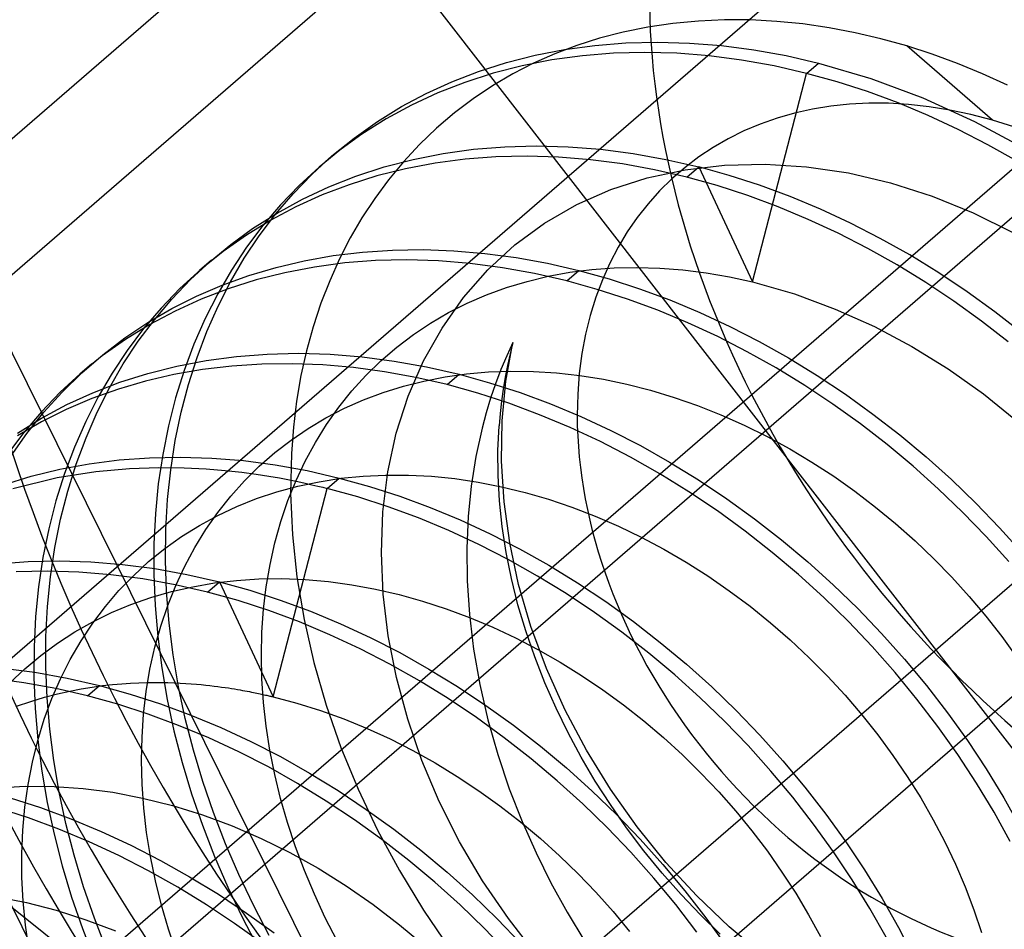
# Model space of a CAD drawing. Header units: millimetres. Extents: x -24 to 80, y -43 to 164.
# Tile 211 of 223: x 70.26 to 72.32, y 133.7 to 135.6. Entities that reach past the tile are written whole.
import ezdxf

# ---------------------------------------------------------------- set-up
doc = ezdxf.new("R2010")
doc.units = ezdxf.units.MM
doc.layers.add('MAIN-1', color=7, linetype='Continuous')
doc.layers.add('MAIN-2', color=7, linetype='Continuous')

msp = doc.modelspace()

# ---------------------------------------------------------------- linework, layer by layer
at = {"layer": 'MAIN-1'}
for p, q in [((77.8394, 140.0557), (57.6877, 122.6039)), ((56.5243, 121.4963), (77.9243, 140.0293)), ((57.3904, 121.2463), (78.7904, 139.7793))]:
    msp.add_line(p, q, dxfattribs=at)
at = {"layer": 'MAIN-2'}
for p, q in [((77.8394, 139.1897), (57.6877, 121.7378)), ((72.693, 137.4691), (69.093, 134.3514)), ((68.593, 132.8359), (73.093, 136.733)), ((67.4473, 132.6432), (71.9473, 136.5403)), ((69.593, 136.2278), (71.343, 132.6916)), ((70.8906, 135.9398), (72.6227, 133.7078)), ((70.943, 132.3451), (69.193, 135.8814)), ((71.7342, 135.5999), (71.6802, 135.5975)), ((71.7887, 135.5996), (71.7342, 135.5999)), ((71.8433, 135.5967), (71.7887, 135.5996)), ((71.5742, 135.5845), (71.523, 135.5741)), ((71.6267, 135.5923), (71.5742, 135.5845)), ((71.6802, 135.5975), (71.6267, 135.5923)), ((71.8979, 135.5913), (71.8433, 135.5967)), ((71.9525, 135.5833), (71.8979, 135.5913)), ((72.0068, 135.573), (71.9525, 135.5833)), ((71.4735, 135.5615), (71.4259, 135.5464)), ((71.523, 135.5741), (71.4735, 135.5615)), ((72.0607, 135.5603), (72.0068, 135.573)), ((72.1143, 135.5454), (72.0607, 135.5603)), ((71.3391, 135.5259), (71.4008, 135.5379)), ((71.4259, 135.5464), (71.38, 135.529)), ((71.4008, 135.5379), (71.4641, 135.5465)), ((71.4641, 135.5465), (71.5287, 135.5517)), ((71.5287, 135.5517), (71.5944, 135.5533)), ((71.5944, 135.5533), (71.6609, 135.5514)), ((71.6609, 135.5514), (71.7279, 135.5461)), ((71.7279, 135.5461), (71.7953, 135.5374)), ((71.7953, 135.5374), (71.8629, 135.5252)), ((72.1674, 135.5283), (72.1143, 135.5454)), ((72.293, 135.3907), (72.1143, 135.5454)), ((71.2792, 135.5107), (71.3391, 135.5259)), ((71.38, 135.529), (71.3356, 135.5093)), ((71.4378, 135.525), (71.3742, 135.5162)), ((71.5026, 135.5302), (71.4378, 135.525)), ((71.5683, 135.5319), (71.5026, 135.5302)), ((71.6349, 135.5301), (71.5683, 135.5319)), ((71.702, 135.5248), (71.6349, 135.5301)), ((71.7696, 135.516), (71.702, 135.5248)), ((71.8629, 135.5252), (71.9305, 135.5097)), ((72.2202, 135.5089), (72.1674, 135.5283)), ((71.2213, 135.4923), (71.2792, 135.5107)), ((71.312, 135.504), (71.2515, 135.4884)), ((71.3356, 135.5093), (71.2924, 135.487)), ((71.3742, 135.5162), (71.312, 135.504)), ((71.8376, 135.5038), (71.7696, 135.516)), ((71.9056, 135.4882), (71.8376, 135.5038)), ((71.9056, 135.4882), (71.9305, 135.5097)), ((71.9305, 135.5097), (72.0395, 135.4777)), ((72.2726, 135.4874), (72.2202, 135.5089)), ((71.1657, 135.4709), (71.2213, 135.4923)), ((71.2515, 135.4884), (71.1929, 135.4695)), ((71.2924, 135.487), (71.2504, 135.4623)), ((71.793, 135.053), (71.9056, 135.4882)), ((71.9692, 135.4706), (71.9056, 135.4882)), ((72.0395, 135.4777), (72.1481, 135.437)), ((72.3245, 135.4638), (72.2726, 135.4874)), ((71.1121, 135.4465), (71.1657, 135.4709)), ((71.1929, 135.4695), (71.1362, 135.4473)), ((71.2504, 135.4623), (71.2099, 135.4352)), ((72.0328, 135.4501), (71.9692, 135.4706)), ((71.0604, 135.4188), (71.1121, 135.4465)), ((71.1362, 135.4473), (71.0815, 135.4219)), ((71.2099, 135.4352), (71.1708, 135.4057)), ((72.0962, 135.4267), (72.0328, 135.4501)), ((72.1481, 135.437), (72.2555, 135.3881)), ((71.0103, 135.3877), (71.0604, 135.4188)), ((71.0815, 135.4219), (71.0287, 135.3931)), ((72.1593, 135.4004), (72.0962, 135.4267)), ((71.1708, 135.4057), (71.1335, 135.3739)), ((72.2218, 135.3713), (72.1593, 135.4004)), ((70.9619, 135.3533), (71.0103, 135.3877)), ((71.0287, 135.3931), (70.9777, 135.361)), ((71.1335, 135.3739), (71.0981, 135.3399)), ((72.2555, 135.3881), (72.361, 135.3311)), ((70.9154, 135.3158), (70.9619, 135.3533)), ((70.9777, 135.361), (70.9321, 135.3282)), ((72.2838, 135.3394), (72.2218, 135.3713)), ((71.0981, 135.3399), (71.0647, 135.3039)), ((71.2108, 135.3299), (71.2757, 135.3352)), ((71.2757, 135.3352), (71.3416, 135.337)), ((71.3416, 135.337), (71.4084, 135.3352)), ((71.4084, 135.3352), (71.4758, 135.3299)), ((72.3449, 135.3049), (72.2838, 135.3394)), ((70.8736, 135.2775), (70.9154, 135.3158)), ((70.9321, 135.3282), (70.8885, 135.2926)), ((70.9141, 135.3148), (70.8894, 135.2934)), ((71.0848, 135.3086), (71.1471, 135.321)), ((71.1471, 135.321), (71.2108, 135.3299)), ((71.2575, 135.314), (71.1935, 135.3091)), ((71.3224, 135.3154), (71.2575, 135.314)), ((71.3882, 135.3134), (71.3224, 135.3154)), ((71.4545, 135.308), (71.3882, 135.3134)), ((71.4758, 135.3299), (71.5437, 135.3211)), ((71.5437, 135.3211), (71.612, 135.3088)), ((70.8885, 135.2926), (70.8471, 135.2544)), ((70.9654, 135.2737), (71.0242, 135.2929)), ((71.0242, 135.2929), (71.0848, 135.3086)), ((71.0647, 135.3039), (71.0335, 135.2663)), ((71.1306, 135.3008), (71.0691, 135.2891)), ((71.1935, 135.3091), (71.1306, 135.3008)), ((71.5213, 135.2992), (71.4545, 135.308)), ((71.5883, 135.287), (71.5213, 135.2992)), ((71.612, 135.3088), (71.6804, 135.2931)), ((71.6522, 135.2872), (71.7344, 135.2968)), ((71.6555, 135.2716), (71.6804, 135.2931)), ((71.6804, 135.2931), (71.793, 135.053)), ((71.744, 135.2754), (71.6804, 135.2931)), ((71.7344, 135.2968), (71.8189, 135.2989)), ((71.8189, 135.2989), (71.9053, 135.2935)), ((71.9053, 135.2935), (71.9928, 135.2805)), ((70.8344, 135.2369), (70.8736, 135.2775)), ((70.9086, 135.2513), (70.9654, 135.2737)), ((71.0092, 135.2741), (70.951, 135.2558)), ((71.0691, 135.2891), (71.0092, 135.2741)), ((71.4974, 135.246), (71.573, 135.2703)), ((71.573, 135.2703), (71.6522, 135.2872)), ((71.6555, 135.2716), (71.5883, 135.287)), ((71.7192, 135.2539), (71.6555, 135.2716)), ((71.8076, 135.2547), (71.744, 135.2754)), ((71.9928, 135.2805), (72.0804, 135.2599)), ((70.8471, 135.2544), (70.8081, 135.2137)), ((70.8537, 135.2256), (70.9086, 135.2513)), ((70.951, 135.2558), (70.8947, 135.2344)), ((71.0335, 135.2663), (71.0046, 135.2273)), ((71.7828, 135.2333), (71.7192, 135.2539)), ((71.871, 135.2312), (71.8076, 135.2547)), ((72.0804, 135.2599), (72.1674, 135.2319)), ((70.7978, 135.1942), (70.8344, 135.2369)), ((70.8947, 135.2344), (70.8403, 135.2098)), ((71.4259, 135.2145), (71.4974, 135.246)), ((71.8462, 135.2099), (71.7828, 135.2333)), ((71.9342, 135.2048), (71.871, 135.2312)), ((72.1674, 135.2319), (72.2528, 135.1971)), ((70.8081, 135.2137), (70.7715, 135.1707)), ((70.8403, 135.2098), (70.7878, 135.182)), ((70.8008, 135.1965), (70.8537, 135.2256)), ((71.0046, 135.2273), (70.9779, 135.1868)), ((71.3591, 135.1758), (71.4259, 135.2145)), ((71.9091, 135.1836), (71.8462, 135.2099)), ((70.7499, 135.1642), (70.8008, 135.1965)), ((70.7639, 135.1493), (70.7978, 135.1942)), ((71.997, 135.1757), (71.9342, 135.2048)), ((72.2528, 135.1971), (72.336, 135.156)), ((70.7878, 135.182), (70.7373, 135.1509)), ((70.7715, 135.1707), (70.7374, 135.1253)), ((70.9779, 135.1868), (70.9535, 135.1448)), ((71.2972, 135.1303), (71.3591, 135.1758)), ((71.9715, 135.1546), (71.9091, 135.1836)), ((72.0592, 135.1438), (71.997, 135.1757)), ((70.7373, 135.1509), (70.6887, 135.1167)), ((70.7045, 135.1314), (70.7499, 135.1642)), ((70.7326, 135.1023), (70.7639, 135.1493)), ((72.0333, 135.123), (71.9715, 135.1546)), ((70.6612, 135.0958), (70.7045, 135.1314)), ((70.9535, 135.1448), (70.9311, 135.1011)), ((71.2407, 135.0782), (71.2972, 135.1303)), ((72.1206, 135.1092), (72.0592, 135.1438)), ((70.6887, 135.1167), (70.6424, 135.0794)), ((70.7374, 135.1253), (70.706, 135.0778)), ((70.8577, 135.0971), (70.918, 135.1078)), ((70.918, 135.1078), (70.9794, 135.1153)), ((70.9794, 135.1153), (71.0419, 135.1195)), ((71.0419, 135.1195), (71.1054, 135.1204)), ((71.1054, 135.1204), (71.1695, 135.1181)), ((71.1695, 135.1181), (71.2343, 135.1126)), ((71.2343, 135.1126), (71.2994, 135.1038)), ((72.0941, 135.0887), (72.0333, 135.123)), ((72.1811, 135.0721), (72.1206, 135.1092)), ((70.6202, 135.0577), (70.6612, 135.0958)), ((70.6644, 135.0985), (70.6394, 135.0769)), ((70.7039, 135.0534), (70.7326, 135.1023)), ((70.7989, 135.0833), (70.8577, 135.0971)), ((70.9421, 135.0925), (70.8791, 135.084)), ((70.9311, 135.1011), (70.9107, 135.0556)), ((71.0062, 135.0974), (70.9421, 135.0925)), ((71.0714, 135.0989), (71.0062, 135.0974)), ((71.1374, 135.0969), (71.0714, 135.0989)), ((71.2039, 135.0915), (71.1374, 135.0969)), ((71.2709, 135.0827), (71.2039, 135.0915)), ((71.2994, 135.1038), (71.3649, 135.0918)), ((71.3649, 135.0918), (71.4305, 135.0767)), ((72.1541, 135.0519), (72.0941, 135.0887)), ((70.6424, 135.0794), (70.5984, 135.0392)), ((70.706, 135.0778), (70.6771, 135.0281)), ((70.6864, 135.0463), (70.7418, 135.0663)), ((70.7418, 135.0663), (70.7989, 135.0833)), ((70.8174, 135.0722), (70.7574, 135.0571)), ((70.8791, 135.084), (70.8174, 135.0722)), ((71.1899, 135.0202), (71.2407, 135.0782)), ((71.3381, 135.0706), (71.2709, 135.0827)), ((71.3223, 135.054), (71.3664, 135.0647)), ((71.4055, 135.0551), (71.3381, 135.0706)), ((71.3664, 135.0647), (71.4115, 135.073)), ((71.4055, 135.0551), (71.4305, 135.0767)), ((71.4115, 135.073), (71.4575, 135.0788)), ((71.4305, 135.0767), (71.4939, 135.0591)), ((71.4575, 135.0788), (71.5042, 135.0823)), ((71.5042, 135.0823), (71.5516, 135.0833)), ((71.5516, 135.0833), (71.5994, 135.0819)), ((71.5994, 135.0819), (71.6475, 135.0782)), ((71.6475, 135.0782), (71.6959, 135.0721)), ((71.6959, 135.0721), (71.7444, 135.0636)), ((72.2404, 135.0325), (72.1811, 135.0721)), ((70.5815, 135.0172), (70.6202, 135.0577)), ((70.6329, 135.0233), (70.6864, 135.0463)), ((70.6779, 135.0025), (70.7039, 135.0534)), ((70.7574, 135.0571), (70.699, 135.0386)), ((70.9107, 135.0556), (70.8923, 135.0084)), ((71.2793, 135.0411), (71.3223, 135.054)), ((71.4689, 135.0375), (71.4055, 135.0551)), ((71.4939, 135.0591), (71.5572, 135.0386)), ((71.7444, 135.0636), (71.793, 135.053)), ((71.793, 135.053), (71.8805, 135.0278)), ((72.2128, 135.0127), (72.1541, 135.0519)), ((70.5984, 135.0392), (70.5593, 134.9985)), ((70.699, 135.0386), (70.6426, 135.017)), ((70.6771, 135.0281), (70.651, 134.9765)), ((71.1973, 135.0085), (71.2376, 135.0259)), ((71.2376, 135.0259), (71.2793, 135.0411)), ((71.5322, 135.017), (71.4689, 135.0375)), ((71.5572, 135.0386), (71.6203, 135.0153)), ((71.8805, 135.0278), (71.9654, 134.9963)), ((72.2983, 134.9906), (72.2404, 135.0325)), ((70.5452, 134.9742), (70.5815, 135.0172)), ((70.5811, 134.9972), (70.6329, 135.0233)), ((70.6426, 135.017), (70.5882, 134.9922)), ((70.8923, 135.0084), (70.8762, 134.9595)), ((71.1451, 134.9567), (71.1899, 135.0202)), ((71.1585, 134.9889), (71.1973, 135.0085)), ((71.5952, 134.9937), (71.5322, 135.017)), ((71.6203, 135.0153), (71.683, 134.9892)), ((72.2703, 134.9713), (72.2128, 135.0127)), ((70.5593, 134.9985), (70.5226, 134.9555)), ((70.5311, 134.9681), (70.5811, 134.9972)), ((70.5882, 134.9922), (70.5356, 134.9642)), ((70.6545, 134.9497), (70.6779, 135.0025)), ((71.1211, 134.9671), (71.1585, 134.9889)), ((71.6579, 134.9677), (71.5952, 134.9937)), ((71.683, 134.9892), (71.7453, 134.9603)), ((71.9654, 134.9963), (72.0469, 134.9597)), ((72.3548, 134.9465), (72.2983, 134.9906)), ((70.4831, 134.936), (70.5311, 134.9681)), ((70.5356, 134.9642), (70.485, 134.9329)), ((70.5114, 134.9291), (70.5452, 134.9742)), ((70.651, 134.9765), (70.6276, 134.923)), ((71.0852, 134.9431), (71.1211, 134.9671)), ((71.72, 134.9388), (71.6579, 134.9677)), ((72.3263, 134.9277), (72.2703, 134.9713)), ((70.5226, 134.9555), (70.4884, 134.9102)), ((70.6339, 134.8951), (70.6545, 134.9497)), ((70.8762, 134.9595), (70.8622, 134.9092)), ((71.0506, 134.9169), (71.0852, 134.9431)), ((71.1066, 134.8881), (71.1451, 134.9567)), ((71.7453, 134.9603), (71.8069, 134.9288)), ((72.0469, 134.9597), (72.1251, 134.9181)), ((70.485, 134.9329), (70.4364, 134.8984)), ((70.4372, 134.9011), (70.4831, 134.936)), ((70.4802, 134.8817), (70.5114, 134.9291)), ((70.6276, 134.923), (70.607, 134.8678)), ((71.2782, 134.8458), (71.2929, 134.9264)), ((71.2929, 134.9264), (71.2799, 134.8985)), ((71.2929, 134.9264), (71.2869, 134.9027)), ((71.7815, 134.9074), (71.72, 134.9388)), ((71.8069, 134.9288), (71.8677, 134.8946)), ((70.3936, 134.8635), (70.4372, 134.9011)), ((70.4884, 134.9102), (70.4569, 134.8627)), ((70.7163, 134.8975), (70.7805, 134.9025)), ((70.7805, 134.9025), (70.8457, 134.904)), ((70.8457, 134.904), (70.9117, 134.9021)), ((70.8622, 134.9092), (70.8507, 134.8574)), ((70.9117, 134.9021), (70.9784, 134.8967)), ((71.0177, 134.8885), (71.0506, 134.9169)), ((71.2869, 134.9027), (71.2815, 134.8787)), ((71.8421, 134.8734), (71.7815, 134.9074)), ((72.1251, 134.9181), (72.2008, 134.8714)), ((70.4144, 134.882), (70.3894, 134.8604)), ((70.4364, 134.8984), (70.39, 134.8609)), ((70.4516, 134.8323), (70.4802, 134.8817)), ((70.5916, 134.8772), (70.6533, 134.889)), ((70.616, 134.8389), (70.6339, 134.8951)), ((70.6533, 134.889), (70.7163, 134.8975)), ((70.7691, 134.8815), (70.7068, 134.8774)), ((70.8322, 134.8823), (70.7691, 134.8815)), ((70.8961, 134.8799), (70.8322, 134.8823)), ((70.9605, 134.8743), (70.8961, 134.8799)), ((70.9784, 134.8967), (71.0455, 134.8879)), ((70.9864, 134.858), (71.0177, 134.8885)), ((71.0455, 134.8879), (71.1129, 134.8758)), ((71.0746, 134.8148), (71.1066, 134.8881)), ((71.2799, 134.8985), (71.2677, 134.8699)), ((71.8677, 134.8946), (71.9276, 134.8579)), ((70.39, 134.8609), (70.3484, 134.8227)), ((70.3524, 134.8231), (70.3936, 134.8635)), ((70.4569, 134.8627), (70.4279, 134.8131)), ((70.4732, 134.8435), (70.5315, 134.862)), ((70.5854, 134.8595), (70.5268, 134.8459)), ((70.5315, 134.862), (70.5916, 134.8772)), ((70.6455, 134.8701), (70.5854, 134.8595)), ((70.607, 134.8678), (70.5892, 134.8108)), ((70.7068, 134.8774), (70.6455, 134.8701)), ((71.0253, 134.8655), (70.9605, 134.8743)), ((71.0903, 134.8536), (71.0253, 134.8655)), ((71.1129, 134.8758), (71.1805, 134.8602)), ((71.1513, 134.8548), (71.1961, 134.8611)), ((71.1555, 134.8386), (71.1805, 134.8602)), ((71.1805, 134.8602), (71.2442, 134.8425)), ((71.1961, 134.8611), (71.2417, 134.8651)), ((71.2417, 134.8651), (71.2883, 134.8667)), ((71.2677, 134.8699), (71.2565, 134.8405)), ((71.2815, 134.8787), (71.2767, 134.8543)), ((71.2883, 134.8667), (71.3357, 134.8661)), ((71.3357, 134.8661), (71.3838, 134.863)), ((71.3838, 134.863), (71.4325, 134.8576)), ((71.9018, 134.8368), (71.8421, 134.8734)), ((72.2008, 134.8714), (72.2742, 134.8193)), ((70.4168, 134.8218), (70.4732, 134.8435)), ((70.5268, 134.8459), (70.4698, 134.8292)), ((70.6009, 134.781), (70.616, 134.8389)), ((70.8507, 134.8574), (70.8416, 134.8044)), ((70.957, 134.8257), (70.9864, 134.858)), ((71.0643, 134.8354), (71.1073, 134.8462)), ((71.1555, 134.8386), (71.0903, 134.8536)), ((71.1073, 134.8462), (71.1513, 134.8548)), ((71.2442, 134.8425), (71.3078, 134.8219)), ((71.2565, 134.8405), (71.2463, 134.8104)), ((71.2703, 134.7632), (71.2782, 134.8458)), ((71.2767, 134.8543), (71.2725, 134.8294)), ((71.4325, 134.8576), (71.4815, 134.8497)), ((71.4815, 134.8497), (71.5307, 134.8395)), ((71.5307, 134.8395), (71.5799, 134.827)), ((71.9276, 134.8579), (71.9865, 134.8187)), ((70.3484, 134.8227), (70.3093, 134.782)), ((70.3144, 134.781), (70.3524, 134.8231)), ((70.3623, 134.7969), (70.4168, 134.8218)), ((70.4698, 134.8292), (70.4146, 134.8094)), ((70.4256, 134.7809), (70.4516, 134.8323)), ((70.9295, 134.7916), (70.957, 134.8257)), ((70.9812, 134.8068), (71.0222, 134.8222)), ((71.0222, 134.8222), (71.0643, 134.8354)), ((71.22, 134.8207), (71.1555, 134.8386)), ((71.2844, 134.7998), (71.22, 134.8207)), ((71.2725, 134.8294), (71.269, 134.8042)), ((71.3078, 134.8219), (71.3712, 134.7985)), ((71.5799, 134.827), (71.6291, 134.8121)), ((71.9604, 134.7979), (71.9018, 134.8368)), ((71.9865, 134.8187), (72.044, 134.7773)), ((72.2742, 134.8193), (72.3455, 134.7615)), ((70.4146, 134.8094), (70.3612, 134.7867)), ((70.4279, 134.8131), (70.4017, 134.7616)), ((70.5892, 134.8108), (70.5743, 134.7524)), ((70.8416, 134.8044), (70.835, 134.7502)), ((70.9414, 134.7892), (70.9812, 134.8068)), ((71.0496, 134.7373), (71.0746, 134.8148)), ((71.2463, 134.8104), (71.237, 134.7795)), ((71.269, 134.8042), (71.2661, 134.7787)), ((71.3485, 134.7759), (71.2844, 134.7998)), ((71.3712, 134.7985), (71.4343, 134.7722)), ((71.6291, 134.8121), (71.6781, 134.795)), ((72.0176, 134.7568), (71.9604, 134.7979)), ((70.3093, 134.782), (70.2726, 134.739)), ((70.2788, 134.7365), (70.3144, 134.781)), ((70.3612, 134.7867), (70.3096, 134.761)), ((70.3098, 134.7688), (70.3623, 134.7969)), ((70.4024, 134.7277), (70.4256, 134.7809)), ((70.5886, 134.7217), (70.6009, 134.781)), ((70.9029, 134.7693), (70.9414, 134.7892)), ((70.9042, 134.7557), (70.9295, 134.7916)), ((71.237, 134.7795), (71.2287, 134.748)), ((71.2661, 134.7787), (71.2639, 134.7528)), ((71.6781, 134.795), (71.7269, 134.7757)), ((72.044, 134.7773), (72.1002, 134.7337)), ((70.2592, 134.7375), (70.3098, 134.7688)), ((70.3096, 134.761), (70.2597, 134.7321)), ((70.4017, 134.7616), (70.3782, 134.7082)), ((70.8658, 134.7472), (70.9029, 134.7693)), ((71.269, 134.6792), (71.2703, 134.7632)), ((71.4122, 134.7492), (71.3485, 134.7759)), ((71.4343, 134.7722), (71.4968, 134.7431)), ((71.7269, 134.7757), (71.7753, 134.7541)), ((72.0734, 134.7136), (72.0176, 134.7568)), ((70.2726, 134.739), (70.2384, 134.6937)), ((70.2459, 134.6897), (70.2788, 134.7365)), ((70.5743, 134.7524), (70.5623, 134.6926)), ((70.8302, 134.723), (70.8658, 134.7472)), ((70.835, 134.7502), (70.8308, 134.6948)), ((70.8808, 134.7182), (70.9042, 134.7557)), ((71.0319, 134.6565), (71.0496, 134.7373)), ((71.2287, 134.748), (71.2156, 134.6887)), ((71.2616, 134.7015), (71.2639, 134.7528)), ((71.4754, 134.7197), (71.4122, 134.7492)), ((71.4968, 134.7431), (71.5587, 134.7113)), ((71.7753, 134.7541), (71.8232, 134.7304)), ((70.3819, 134.6727), (70.4024, 134.7277)), ((70.5791, 134.661), (70.5886, 134.7217)), ((70.7961, 134.6967), (70.8302, 134.723)), ((70.8596, 134.6792), (70.8808, 134.7182)), ((71.5379, 134.6875), (71.4754, 134.7197)), ((71.8232, 134.7304), (71.8703, 134.7047)), ((72.1002, 134.7337), (72.1547, 134.6882)), ((70.3782, 134.7082), (70.3576, 134.6529)), ((70.7637, 134.6684), (70.7961, 134.6967)), ((71.2619, 134.6492), (71.2616, 134.7015)), ((71.5587, 134.7113), (71.6198, 134.6769)), ((71.8703, 134.7047), (71.9167, 134.677)), ((72.1275, 134.6685), (72.0734, 134.7136)), ((70.4089, 134.6734), (70.4714, 134.6815)), ((70.4714, 134.6815), (70.5349, 134.6862)), ((70.5349, 134.6862), (70.5994, 134.6875)), ((70.5623, 134.6926), (70.5532, 134.6316)), ((70.5994, 134.6875), (70.6647, 134.6854)), ((70.6647, 134.6854), (70.7306, 134.68)), ((70.7306, 134.68), (70.797, 134.6712)), ((70.8308, 134.6948), (70.8291, 134.6111)), ((70.8406, 134.6386), (70.8596, 134.6792)), ((71.2156, 134.6887), (71.2058, 134.627)), ((71.2743, 134.5943), (71.269, 134.6792)), ((71.5994, 134.6526), (71.5379, 134.6875)), ((71.6198, 134.6769), (71.68, 134.6399)), ((71.9167, 134.677), (71.9621, 134.6474)), ((72.1547, 134.6882), (72.2075, 134.6407)), ((70.2882, 134.6473), (70.3478, 134.662)), ((70.3424, 134.6445), (70.4232, 134.6573)), ((70.3478, 134.662), (70.4089, 134.6734)), ((70.3642, 134.6161), (70.3819, 134.6727)), ((70.4232, 134.6573), (70.4933, 134.6636)), ((70.4933, 134.6636), (70.5542, 134.6658)), ((70.5542, 134.6658), (70.6071, 134.6652)), ((70.5726, 134.5991), (70.5791, 134.661)), ((70.6071, 134.6652), (70.6529, 134.663)), ((70.6529, 134.663), (70.6926, 134.6597)), ((70.6926, 134.6597), (70.7271, 134.6559)), ((70.7271, 134.6559), (70.7571, 134.6518)), ((70.7331, 134.6382), (70.7637, 134.6684)), ((70.797, 134.6712), (70.8637, 134.6591)), ((70.8637, 134.6591), (70.9305, 134.6437)), ((71.0217, 134.573), (71.0319, 134.6565)), ((72.1799, 134.6215), (72.1275, 134.6685)), ((70.2303, 134.6295), (70.2882, 134.6473)), ((70.2496, 134.6219), (70.3424, 134.6445)), ((70.3576, 134.6529), (70.3397, 134.596)), ((70.7042, 134.606), (70.7331, 134.6382)), ((70.7571, 134.6518), (70.7834, 134.6477)), ((70.7834, 134.6477), (70.8063, 134.6438)), ((70.8063, 134.6438), (70.8265, 134.6399)), ((70.8237, 134.5965), (70.8406, 134.6386)), ((70.8265, 134.6399), (70.8442, 134.6363)), ((70.8441, 134.6267), (70.8886, 134.6361)), ((70.8442, 134.6363), (70.8598, 134.6329)), ((70.8886, 134.6361), (70.934, 134.6431)), ((70.9055, 134.6221), (70.9305, 134.6437)), ((70.9305, 134.6437), (70.9939, 134.6261)), ((70.934, 134.6431), (70.9802, 134.6478)), ((70.9802, 134.6478), (71.0272, 134.65)), ((71.0272, 134.65), (71.0748, 134.6499)), ((71.0748, 134.6499), (71.1229, 134.6474)), ((71.1229, 134.6474), (71.1714, 134.6425)), ((71.1714, 134.6425), (71.2202, 134.6353)), ((71.2202, 134.6353), (71.2692, 134.6256)), ((71.2648, 134.5962), (71.2619, 134.6492)), ((71.66, 134.6151), (71.5994, 134.6526)), ((71.68, 134.6399), (71.7391, 134.6004)), ((71.9621, 134.6474), (72.0064, 134.6161)), ((72.2075, 134.6407), (72.2587, 134.5913)), ((70.3494, 134.558), (70.3642, 134.6161)), ((70.5532, 134.6316), (70.5471, 134.5695)), ((70.7582, 134.6007), (70.8006, 134.6149)), ((70.793, 134.1871), (70.9055, 134.6221)), ((70.8006, 134.6149), (70.8441, 134.6267)), ((70.8598, 134.6329), (70.8735, 134.6298)), ((70.8735, 134.6298), (70.8856, 134.627)), ((70.8856, 134.627), (70.8962, 134.6244)), ((70.8962, 134.6244), (70.9055, 134.6221)), ((70.9692, 134.6044), (70.9055, 134.6221)), ((70.9939, 134.6261), (71.0572, 134.6056)), ((71.2058, 134.627), (71.1994, 134.5631)), ((71.2692, 134.6256), (71.3182, 134.6137)), ((71.3182, 134.6137), (71.3672, 134.5995)), ((71.7193, 134.5752), (71.66, 134.6151)), ((72.0064, 134.6161), (72.0495, 134.5831)), ((72.2307, 134.5727), (72.1799, 134.6215)), ((70.3397, 134.596), (70.3247, 134.5375)), ((70.5689, 134.536), (70.5726, 134.5991)), ((70.6773, 134.5721), (70.7042, 134.606)), ((70.717, 134.5843), (70.7582, 134.6007)), ((70.809, 134.5533), (70.8237, 134.5965)), ((70.8291, 134.6111), (70.8329, 134.5254)), ((71.0328, 134.5838), (70.9692, 134.6044)), ((71.0572, 134.6056), (71.1203, 134.5823)), ((71.2704, 134.5425), (71.2648, 134.5962)), ((71.2862, 134.5083), (71.2743, 134.5943)), ((71.3672, 134.5995), (71.416, 134.583)), ((71.7391, 134.6004), (71.7969, 134.5587)), ((70.6523, 134.5364), (70.6773, 134.5721)), ((70.6772, 134.5656), (70.717, 134.5843)), ((71.0186, 134.4877), (71.0217, 134.573)), ((71.0961, 134.5604), (71.0328, 134.5838)), ((71.1203, 134.5823), (71.183, 134.5562)), ((71.416, 134.583), (71.4646, 134.5642)), ((71.7773, 134.533), (71.7193, 134.5752)), ((72.0495, 134.5831), (72.0913, 134.5487)), ((72.2798, 134.5219), (72.2307, 134.5727)), ((72.2587, 134.5913), (72.3082, 134.5399)), ((70.3374, 134.4985), (70.3494, 134.558)), ((70.5471, 134.5695), (70.5439, 134.5064)), ((70.6388, 134.5447), (70.6772, 134.5656)), ((70.7965, 134.5088), (70.809, 134.5533)), ((71.1591, 134.5341), (71.0961, 134.5604)), ((71.183, 134.5562), (71.2453, 134.5273)), ((71.1994, 134.5631), (71.1965, 134.4972)), ((71.4646, 134.5642), (71.5128, 134.5434)), ((71.7969, 134.5587), (71.8532, 134.5148)), ((70.3247, 134.5375), (70.3126, 134.4777)), ((70.5682, 134.4719), (70.5689, 134.536)), ((70.6019, 134.5216), (70.6388, 134.5447)), ((70.6293, 134.499), (70.6523, 134.5364)), ((71.2215, 134.5051), (71.1591, 134.5341)), ((71.2787, 134.4884), (71.2704, 134.5425)), ((71.5128, 134.5434), (71.5605, 134.5204)), ((71.8338, 134.4886), (71.7773, 134.533)), ((72.0913, 134.5487), (72.1318, 134.5128)), ((72.3082, 134.5399), (72.3559, 134.4867)), ((70.5666, 134.4965), (70.6019, 134.5216)), ((70.8329, 134.5254), (70.8422, 134.4377)), ((71.2453, 134.5273), (71.3069, 134.4958)), ((71.5605, 134.5204), (71.6076, 134.4953)), ((71.8532, 134.5148), (71.9078, 134.4689)), ((72.1318, 134.5128), (72.1709, 134.4754)), ((72.3273, 134.4693), (72.2798, 134.5219)), ((70.3283, 134.4378), (70.3374, 134.4985)), ((70.533, 134.4692), (70.5666, 134.4965)), ((70.5439, 134.5064), (70.5436, 134.4425)), ((70.6084, 134.4601), (70.6293, 134.499)), ((70.7863, 134.4633), (70.7965, 134.5088)), ((71.1965, 134.4972), (71.1974, 134.4291)), ((71.2832, 134.4735), (71.2215, 134.5051)), ((71.3048, 134.4214), (71.2862, 134.5083)), ((71.3069, 134.4958), (71.3677, 134.4616)), ((71.6076, 134.4953), (71.654, 134.4683)), ((70.2174, 134.4646), (70.2814, 134.4696)), ((70.2814, 134.4696), (70.3464, 134.471)), ((70.3126, 134.4777), (70.3034, 134.4166)), ((70.3464, 134.471), (70.4122, 134.469)), ((70.4122, 134.469), (70.4787, 134.4636)), ((70.5011, 134.4399), (70.533, 134.4692)), ((70.5705, 134.4068), (70.5682, 134.4719)), ((71.0224, 134.4013), (71.0186, 134.4877)), ((71.2897, 134.4338), (71.2787, 134.4884)), ((71.3441, 134.4392), (71.2832, 134.4735)), ((71.8886, 134.4423), (71.8338, 134.4886)), ((72.1709, 134.4754), (72.2085, 134.4367)), ((70.3218, 134.4494), (70.2567, 134.4479)), ((70.3876, 134.4474), (70.3218, 134.4494)), ((70.4787, 134.4636), (70.5457, 134.4548)), ((70.5457, 134.4548), (70.613, 134.4427)), ((70.5896, 134.4196), (70.6084, 134.4601)), ((70.7783, 134.417), (70.7863, 134.4633)), ((71.3677, 134.4616), (71.4277, 134.4249)), ((71.654, 134.4683), (71.6995, 134.4394)), ((71.9078, 134.4689), (71.9608, 134.4211)), ((70.3221, 134.3759), (70.3283, 134.4378)), ((70.4541, 134.442), (70.3876, 134.4474)), ((70.521, 134.4332), (70.4541, 134.442)), ((70.471, 134.4087), (70.5011, 134.4399)), ((70.5882, 134.421), (70.521, 134.4332)), ((70.5436, 134.4425), (70.5463, 134.378)), ((70.613, 134.4427), (70.6805, 134.4272)), ((70.6701, 134.4247), (70.7162, 134.4301)), ((70.7162, 134.4301), (70.7632, 134.4331)), ((70.7632, 134.4331), (70.8109, 134.4337)), ((70.8109, 134.4337), (70.8592, 134.4319)), ((70.8422, 134.4377), (70.8572, 134.3485)), ((70.8592, 134.4319), (70.9079, 134.4276)), ((71.1974, 134.4291), (71.2022, 134.359)), ((71.3033, 134.3792), (71.2897, 134.4338)), ((71.4041, 134.4024), (71.3441, 134.4392)), ((71.6995, 134.4394), (71.7441, 134.4085)), ((71.9416, 134.3941), (71.8886, 134.4423)), ((72.2085, 134.4367), (72.2447, 134.3967)), ((70.3034, 134.4166), (70.2972, 134.3544)), ((70.4428, 134.3756), (70.471, 134.4087)), ((70.5728, 134.3778), (70.5896, 134.4196)), ((70.5808, 134.4068), (70.6249, 134.4169)), ((70.6555, 134.4056), (70.5882, 134.421)), ((70.6249, 134.4169), (70.6701, 134.4247)), ((70.6555, 134.4056), (70.6805, 134.4272)), ((70.6805, 134.4272), (70.793, 134.1871)), ((70.6805, 134.4272), (70.7439, 134.4096)), ((70.7439, 134.4096), (70.8072, 134.3891)), ((70.7727, 134.3699), (70.7783, 134.417)), ((70.9079, 134.4276), (70.9568, 134.4209)), ((70.9568, 134.4209), (71.006, 134.4119)), ((71.006, 134.4119), (71.0553, 134.4006)), ((71.3304, 134.3338), (71.3048, 134.4214)), ((71.4277, 134.4249), (71.4865, 134.3857)), ((71.7441, 134.4085), (71.7876, 134.376)), ((71.9608, 134.4211), (72.0121, 134.3713)), ((70.4962, 134.3797), (70.5379, 134.3944)), ((70.5379, 134.3944), (70.5808, 134.4068)), ((70.5759, 134.341), (70.5705, 134.4068)), ((70.7196, 134.3878), (70.6555, 134.4056)), ((70.7837, 134.367), (70.7196, 134.3878)), ((70.8072, 134.3891), (70.8703, 134.3658)), ((71.033, 134.3143), (71.0224, 134.4013)), ((71.0553, 134.4006), (71.1045, 134.3868)), ((71.1045, 134.3868), (71.1537, 134.3709)), ((71.4629, 134.3632), (71.4041, 134.4024)), ((71.9928, 134.3441), (71.9416, 134.3941)), ((72.2447, 134.3967), (72.2794, 134.3553)), ((70.3189, 134.313), (70.3221, 134.3759)), ((70.4164, 134.3405), (70.4428, 134.3756)), ((70.4558, 134.3629), (70.4962, 134.3797)), ((70.5463, 134.378), (70.5519, 134.3129)), ((70.5583, 134.3347), (70.5728, 134.3778)), ((70.7693, 134.322), (70.7727, 134.3699)), ((70.8475, 134.3433), (70.7837, 134.367)), ((71.1537, 134.3709), (71.2025, 134.3526)), ((71.3195, 134.3246), (71.3033, 134.3792)), ((71.4865, 134.3857), (71.5441, 134.3443)), ((71.7876, 134.376), (71.83, 134.3417)), ((72.0121, 134.3713), (72.0617, 134.3196)), ((70.2972, 134.3544), (70.2939, 134.2913)), ((70.4168, 134.3438), (70.4558, 134.3629)), ((70.8572, 134.3485), (70.8776, 134.2589)), ((70.8703, 134.3658), (70.933, 134.3397)), ((71.2022, 134.359), (71.211, 134.2867)), ((71.2025, 134.3526), (71.2508, 134.3323)), ((71.5203, 134.3217), (71.4629, 134.3632)), ((72.2794, 134.3553), (72.3125, 134.3129)), ((70.3792, 134.3225), (70.4168, 134.3438)), ((70.392, 134.3037), (70.4164, 134.3405)), ((70.5459, 134.2904), (70.5583, 134.3347)), ((70.5842, 134.2746), (70.5759, 134.341)), ((70.911, 134.3168), (70.8475, 134.3433)), ((70.933, 134.3397), (70.9953, 134.3108)), ((71.2508, 134.3323), (71.2984, 134.3099)), ((71.363, 134.2461), (71.3304, 134.3338)), ((71.5441, 134.3443), (71.6002, 134.3007)), ((71.83, 134.3417), (71.8711, 134.3059)), ((72.0423, 134.2921), (71.9928, 134.3441)), ((70.3185, 134.2493), (70.3189, 134.313)), ((70.3429, 134.2989), (70.3792, 134.3225)), ((70.5519, 134.3129), (70.5604, 134.2474)), ((70.7681, 134.2736), (70.7693, 134.322)), ((70.974, 134.2874), (70.911, 134.3168)), ((70.9953, 134.3108), (71.0569, 134.2793)), ((71.05, 134.2271), (71.033, 134.3143)), ((71.2984, 134.3099), (71.3452, 134.2857)), ((71.3383, 134.2703), (71.3195, 134.3246)), ((71.5763, 134.2782), (71.5203, 134.3217)), ((71.8711, 134.3059), (71.9108, 134.2687)), ((72.0617, 134.3196), (72.1096, 134.266)), ((72.3125, 134.3129), (72.3439, 134.2694)), ((70.2939, 134.2913), (70.2936, 134.2274)), ((70.308, 134.2732), (70.3429, 134.2989)), ((70.3696, 134.2651), (70.392, 134.3037)), ((70.5358, 134.2449), (70.5459, 134.2904)), ((71.0363, 134.2552), (70.974, 134.2874)), ((71.211, 134.2867), (71.2239, 134.2131)), ((71.3452, 134.2857), (71.3912, 134.2595)), ((71.6002, 134.3007), (71.6547, 134.2552)), ((72.09, 134.2381), (72.0423, 134.2921)), ((70.2747, 134.2453), (70.308, 134.2732)), ((70.3494, 134.2249), (70.3696, 134.2651)), ((70.5955, 134.2081), (70.5842, 134.2746)), ((70.7692, 134.2247), (70.7681, 134.2736)), ((71.0569, 134.2793), (71.1177, 134.2451)), ((71.3595, 134.2165), (71.3383, 134.2703)), ((71.6306, 134.2328), (71.5763, 134.2782)), ((71.9108, 134.2687), (71.9491, 134.2302)), ((72.1096, 134.266), (72.1555, 134.2107)), ((70.2287, 134.2472), (70.2957, 134.2384)), ((70.2431, 134.2154), (70.2747, 134.2453)), ((70.3211, 134.1848), (70.3185, 134.2493)), ((70.528, 134.1985), (70.5358, 134.2449)), ((70.5604, 134.2474), (70.5717, 134.1817)), ((70.8776, 134.2589), (70.9033, 134.1697)), ((71.0977, 134.2205), (71.0363, 134.2552)), ((71.1177, 134.2451), (71.1776, 134.2084)), ((71.4019, 134.1596), (71.363, 134.2461)), ((71.3912, 134.2595), (71.4362, 134.2315)), ((71.6547, 134.2552), (71.7075, 134.2077)), ((70.2727, 134.2164), (70.2066, 134.2252)), ((70.2936, 134.2274), (70.2962, 134.1628)), ((70.2957, 134.2384), (70.363, 134.2262)), ((70.3313, 134.1833), (70.3494, 134.2249)), ((70.363, 134.2262), (70.4305, 134.2107)), ((70.7726, 134.1754), (70.7692, 134.2247)), ((71.0734, 134.1402), (71.05, 134.2271)), ((71.4362, 134.2315), (71.4804, 134.2017)), ((71.6831, 134.1855), (71.6306, 134.2328)), ((71.9491, 134.2302), (71.9857, 134.1904)), ((72.1358, 134.1824), (72.09, 134.2381)), ((70.3391, 134.2044), (70.2727, 134.2164)), ((70.4055, 134.1891), (70.3391, 134.2044)), ((70.3683, 134.1991), (70.3925, 134.2038)), ((70.3925, 134.2038), (70.4153, 134.2075)), ((70.4055, 134.1891), (70.4305, 134.2107)), ((70.4153, 134.2075), (70.437, 134.2105)), ((70.4305, 134.2107), (70.4942, 134.193)), ((70.437, 134.2105), (70.4574, 134.2128)), ((70.4574, 134.2128), (70.4768, 134.2145)), ((70.4768, 134.2145), (70.4952, 134.2158)), ((70.4952, 134.2158), (70.5125, 134.2166)), ((70.5125, 134.2166), (70.529, 134.2171)), ((70.529, 134.2171), (70.5445, 134.2173)), ((70.5445, 134.2173), (70.5593, 134.2172)), ((70.5593, 134.2172), (70.5732, 134.217)), ((70.5732, 134.217), (70.5864, 134.2165)), ((70.5864, 134.2165), (70.5989, 134.2159)), ((70.6095, 134.1418), (70.5955, 134.2081)), ((70.5989, 134.2159), (70.6107, 134.2152)), ((70.6107, 134.2152), (70.6219, 134.2145)), ((70.6219, 134.2145), (70.6325, 134.2136)), ((70.6325, 134.2136), (70.6425, 134.2127)), ((70.6425, 134.2127), (70.652, 134.2117)), ((70.652, 134.2117), (70.661, 134.2107)), ((70.661, 134.2107), (70.6695, 134.2097)), ((70.6695, 134.2097), (70.6776, 134.2087)), ((70.6776, 134.2087), (70.6853, 134.2076)), ((70.6853, 134.2076), (70.6926, 134.2066)), ((70.6926, 134.2066), (70.6995, 134.2056)), ((70.6995, 134.2056), (70.7061, 134.2045)), ((70.7061, 134.2045), (70.7123, 134.2035)), ((70.7123, 134.2035), (70.7181, 134.2025)), ((70.7181, 134.2025), (70.7237, 134.2016)), ((71.1581, 134.1833), (71.0977, 134.2205)), ((71.1776, 134.2084), (71.2365, 134.1692)), ((71.2239, 134.2131), (71.2407, 134.1393)), ((71.3829, 134.1635), (71.3595, 134.2165)), ((71.7075, 134.2077), (71.7587, 134.1583)), ((72.1555, 134.2107), (72.1993, 134.154)), ((70.2875, 134.1777), (70.3159, 134.1863)), ((70.3154, 134.1403), (70.3313, 134.1833)), ((70.3159, 134.1863), (70.3428, 134.1933)), ((70.3266, 134.1198), (70.3211, 134.1848)), ((70.3428, 134.1933), (70.3683, 134.1991)), ((70.4689, 134.1715), (70.4055, 134.1891)), ((70.4942, 134.193), (70.5577, 134.1724)), ((70.5225, 134.1511), (70.528, 134.1985)), ((70.5717, 134.1817), (70.5859, 134.1159)), ((70.7237, 134.2016), (70.729, 134.2006)), ((70.729, 134.2006), (70.734, 134.1997)), ((70.734, 134.1997), (70.7388, 134.1988)), ((70.7388, 134.1988), (70.7433, 134.1979)), ((70.7433, 134.1979), (70.7476, 134.1971)), ((70.7476, 134.1971), (70.7516, 134.1963)), ((70.7516, 134.1963), (70.7555, 134.1955)), ((70.7555, 134.1955), (70.759, 134.1948)), ((70.759, 134.1948), (70.7624, 134.1941)), ((70.7624, 134.1941), (70.7656, 134.1934)), ((70.7656, 134.1934), (70.7686, 134.1928)), ((70.7686, 134.1928), (70.7715, 134.1921)), ((70.7715, 134.1921), (70.7743, 134.1915)), ((70.7743, 134.1915), (70.7769, 134.1909)), ((70.7769, 134.1909), (70.7794, 134.1903)), ((70.7794, 134.1903), (70.7817, 134.1897)), ((70.7817, 134.1897), (70.7839, 134.1892)), ((70.7839, 134.1892), (70.7859, 134.1888)), ((70.7859, 134.1888), (70.7877, 134.1885)), ((70.7877, 134.1885), (70.7895, 134.1881)), ((70.7895, 134.1881), (70.7912, 134.1877)), ((70.7912, 134.1877), (70.793, 134.1871)), ((70.793, 134.1871), (70.8421, 134.174)), ((71.2171, 134.1437), (71.1581, 134.1833)), ((71.4804, 134.2017), (71.5237, 134.1702)), ((71.7341, 134.1363), (71.6831, 134.1855)), ((71.9857, 134.1904), (72.0207, 134.1496)), ((72.1796, 134.1252), (72.1358, 134.1824)), ((70.2575, 134.1675), (70.2875, 134.1777)), ((70.2962, 134.1628), (70.3017, 134.0977)), ((70.5323, 134.151), (70.4689, 134.1715)), ((70.5577, 134.1724), (70.621, 134.149)), ((70.7782, 134.1257), (70.7726, 134.1754)), ((70.8421, 134.174), (70.8912, 134.1586)), ((70.9033, 134.1697), (70.934, 134.0816)), ((71.2365, 134.1692), (71.2941, 134.1278)), ((71.4081, 134.1117), (71.3829, 134.1635)), ((71.5237, 134.1702), (71.5659, 134.137)), ((70.5192, 134.1029), (70.5225, 134.1511)), ((70.5955, 134.1276), (70.5323, 134.151)), ((70.6264, 134.0759), (70.6095, 134.1418)), ((70.621, 134.149), (70.6839, 134.1229)), ((70.8912, 134.1586), (70.9401, 134.141)), ((70.9401, 134.141), (70.9886, 134.1211)), ((71.2748, 134.1018), (71.2171, 134.1437)), ((71.4465, 134.0755), (71.4019, 134.1596)), ((71.7587, 134.1583), (71.8082, 134.1069)), ((72.0207, 134.1496), (72.054, 134.1076)), ((72.1993, 134.154), (72.2408, 134.0959)), ((70.3018, 134.096), (70.3154, 134.1403)), ((70.6584, 134.1014), (70.5955, 134.1276)), ((70.6839, 134.1229), (70.7462, 134.0939)), ((70.7861, 134.0756), (70.7782, 134.1257)), ((70.9886, 134.1211), (71.0366, 134.0992)), ((71.1031, 134.0539), (71.0734, 134.1402)), ((71.2407, 134.1393), (71.2614, 134.0664)), ((71.2941, 134.1278), (71.3502, 134.0842)), ((71.5659, 134.137), (71.6069, 134.1022)), ((71.7833, 134.0852), (71.7341, 134.1363)), ((72.221, 134.0666), (72.1796, 134.1252)), ((70.3351, 134.0543), (70.3266, 134.1198)), ((70.5182, 134.054), (70.5192, 134.1029)), ((70.5859, 134.1159), (70.603, 134.0501)), ((70.7209, 134.0724), (70.6584, 134.1014)), ((71.331, 134.0579), (71.2748, 134.1018)), ((71.4353, 134.061), (71.4081, 134.1117)), ((71.6069, 134.1022), (71.6467, 134.0658)), ((71.8082, 134.1069), (71.8559, 134.0537)), ((72.054, 134.1076), (72.0857, 134.0647)), ((70.2905, 134.0507), (70.3018, 134.096)), ((70.3017, 134.0977), (70.3102, 134.0322)), ((70.7462, 134.0939), (70.8078, 134.0623)), ((70.934, 134.0816), (70.9698, 133.9946)), ((71.0366, 134.0992), (71.0841, 134.0752)), ((71.3502, 134.0842), (71.4047, 134.0387)), ((71.8309, 134.0322), (71.7833, 134.0852)), ((72.2408, 134.0959), (72.2799, 134.0366)), ((70.646, 134.0105), (70.6264, 134.0759)), ((70.7827, 134.0407), (70.7209, 134.0724)), ((70.7961, 134.0253), (70.7861, 134.0756)), ((70.8078, 134.0623), (70.8685, 134.0281)), ((71.0841, 134.0752), (71.1308, 134.0491)), ((71.2614, 134.0664), (71.2854, 133.9953)), ((71.4646, 134.0113), (71.4353, 134.061)), ((71.4965, 133.9943), (71.4465, 134.0755)), ((71.6467, 134.0658), (71.6851, 134.0281)), ((72.0857, 134.0647), (72.1155, 134.0208)), ((72.26, 134.007), (72.221, 134.0666)), ((70.2815, 134.0043), (70.2905, 134.0507)), ((70.3464, 133.9884), (70.3351, 134.0543)), ((70.5195, 134.0045), (70.5182, 134.054)), ((70.603, 134.0501), (70.6227, 133.9844)), ((70.8437, 134.0064), (70.7827, 134.0407)), ((71.1392, 133.9685), (71.1031, 134.0539)), ((71.1308, 134.0491), (71.1768, 134.0211)), ((71.3855, 134.0119), (71.331, 134.0579)), ((71.4047, 134.0387), (71.4575, 133.9912)), ((71.8559, 134.0537), (71.9018, 133.9988)), ((70.3102, 134.0322), (70.3215, 133.9665)), ((70.8083, 133.9749), (70.7961, 134.0253)), ((70.8685, 134.0281), (70.9283, 133.9914)), ((71.1768, 134.0211), (71.2218, 133.9912)), ((71.6851, 134.0281), (71.7221, 133.989)), ((71.8766, 133.9775), (71.8309, 134.0322)), ((72.1155, 134.0208), (72.1436, 133.9761)), ((72.2799, 134.0366), (72.3166, 133.9764)), ((70.2156, 133.997), (70.2753, 134.0005)), ((70.2748, 133.9569), (70.2815, 134.0043)), ((70.2753, 134.0005), (70.3357, 134.0001)), ((70.3357, 134.0001), (70.3966, 133.9958)), ((70.523, 133.9546), (70.5195, 134.0045)), ((70.6683, 133.9454), (70.646, 134.0105)), ((70.9036, 133.9696), (70.8437, 134.0064)), ((71.4384, 133.9641), (71.3855, 134.0119)), ((71.4961, 133.9623), (71.4646, 134.0113)), ((71.9018, 133.9988), (71.9456, 133.9425)), ((72.2965, 133.9465), (72.26, 134.007)), ((70.2442, 133.9765), (70.3077, 133.9559)), ((70.3606, 133.9225), (70.3464, 133.9884)), ((70.3966, 133.9958), (70.458, 133.9878)), ((70.458, 133.9878), (70.5202, 133.9759)), ((70.6227, 133.9844), (70.6453, 133.9191)), ((70.9283, 133.9914), (70.987, 133.9523)), ((70.9698, 133.9946), (71.0106, 133.9088)), ((71.2218, 133.9912), (71.2658, 133.9595)), ((71.2854, 133.9953), (71.3122, 133.9267)), ((71.4575, 133.9912), (71.5087, 133.9417)), ((71.5518, 133.9161), (71.4965, 133.9943)), ((71.7221, 133.989), (71.7576, 133.9487)), ((71.9202, 133.9213), (71.8766, 133.9775)), ((72.1436, 133.9761), (72.1698, 133.9306)), ((72.3166, 133.9764), (72.3507, 133.9153)), ((70.2704, 133.9087), (70.2748, 133.9569)), ((70.3077, 133.9559), (70.371, 133.9325)), ((70.3215, 133.9665), (70.3357, 133.9006)), ((70.5202, 133.9759), (70.5827, 133.9602)), ((70.5827, 133.9602), (70.6451, 133.9408)), ((70.8227, 133.9245), (70.8083, 133.9749)), ((70.9624, 133.9305), (70.9036, 133.9696)), ((71.1814, 133.8847), (71.1392, 133.9685)), ((71.2658, 133.9595), (71.3086, 133.9263)), ((71.4895, 133.9143), (71.4384, 133.9641)), ((71.53, 133.9138), (71.4961, 133.9623)), ((70.2826, 133.9343), (70.2191, 133.9549)), ((70.5288, 133.9043), (70.523, 133.9546)), ((70.6451, 133.9408), (70.7069, 133.9179)), ((70.6934, 133.8806), (70.6683, 133.9454)), ((70.987, 133.9523), (71.0446, 133.9109)), ((71.5087, 133.9417), (71.5582, 133.8904)), ((71.7576, 133.9487), (71.7914, 133.9073)), ((71.9456, 133.9425), (71.9871, 133.8848)), ((72.3303, 133.8852), (72.2965, 133.9465)), ((70.3458, 133.911), (70.2826, 133.9343)), ((70.3776, 133.8565), (70.3606, 133.9225)), ((70.371, 133.9325), (70.4338, 133.9063)), ((70.6453, 133.9191), (70.6704, 133.8542)), ((70.7069, 133.9179), (70.7678, 133.8916)), ((70.8393, 133.8743), (70.8227, 133.9245)), ((71.0197, 133.8892), (70.9624, 133.9305)), ((71.3086, 133.9263), (71.3501, 133.8915)), ((71.3122, 133.9267), (71.3411, 133.8613)), ((71.6119, 133.8417), (71.5518, 133.9161)), ((71.9616, 133.8638), (71.9202, 133.9213)), ((72.1698, 133.9306), (72.1941, 133.8844)), ((70.2684, 133.8597), (70.2704, 133.9087)), ((70.3357, 133.9006), (70.3527, 133.8347)), ((70.4087, 133.8847), (70.3458, 133.911)), ((70.4338, 133.9063), (70.4961, 133.8773)), ((70.5369, 133.8538), (70.5288, 133.9043)), ((71.0106, 133.9088), (71.0563, 133.8245)), ((71.0446, 133.9109), (71.1007, 133.8672)), ((71.539, 133.8626), (71.4895, 133.9143)), ((71.5663, 133.8659), (71.53, 133.9138)), ((71.7914, 133.9073), (71.8236, 133.8649)), ((70.4711, 133.8558), (70.4087, 133.8847)), ((70.4961, 133.8773), (70.5578, 133.8458)), ((70.7211, 133.8161), (70.6934, 133.8806)), ((70.7678, 133.8916), (70.8276, 133.8621)), ((70.858, 133.8244), (70.8393, 133.8743)), ((71.0756, 133.8457), (71.0197, 133.8892)), ((71.2296, 133.8032), (71.1814, 133.8847)), ((71.3501, 133.8915), (71.3902, 133.8554)), ((71.5582, 133.8904), (71.6059, 133.8372)), ((71.9871, 133.8848), (72.0262, 133.8259)), ((72.1941, 133.8844), (72.2164, 133.8376)), ((70.2686, 133.8103), (70.2684, 133.8597)), ((70.3974, 133.7906), (70.3776, 133.8565)), ((70.5327, 133.8242), (70.4711, 133.8558)), ((70.5473, 133.8032), (70.5369, 133.8538)), ((70.6704, 133.8542), (70.6982, 133.7898)), ((70.8276, 133.8621), (70.8866, 133.8292)), ((71.1007, 133.8672), (71.1554, 133.8215)), ((71.3411, 133.8613), (71.3721, 133.7987)), ((71.3902, 133.8554), (71.4288, 133.818)), ((71.5867, 133.8089), (71.539, 133.8626)), ((71.6044, 133.8192), (71.5663, 133.8659)), ((71.8236, 133.8649), (71.8541, 133.8215)), ((72.0007, 133.8053), (71.9616, 133.8638)), ((70.3527, 133.8347), (70.3724, 133.769)), ((70.5578, 133.8458), (70.6185, 133.8116)), ((71.1299, 133.8003), (71.0756, 133.8457)), ((71.6059, 133.8372), (71.6518, 133.7823)), ((71.6763, 133.7718), (71.6119, 133.8417)), ((72.2164, 133.8376), (72.2366, 133.7903)), ((70.5936, 133.79), (70.5327, 133.8242)), ((70.7514, 133.7521), (70.7211, 133.8161)), ((70.8788, 133.775), (70.858, 133.8244)), ((70.8866, 133.8292), (70.9447, 133.793)), ((71.0563, 133.8245), (71.1064, 133.7421)), ((71.1554, 133.8215), (71.2085, 133.7737)), ((71.4288, 133.818), (71.466, 133.7792)), ((71.6438, 133.7744), (71.6044, 133.8192)), ((71.8541, 133.8215), (71.8828, 133.7773)), ((72.0262, 133.8259), (72.063, 133.7661)), ((70.2711, 133.7606), (70.2686, 133.8103)), ((70.5599, 133.7526), (70.5473, 133.8032)), ((70.6185, 133.8116), (70.6784, 133.775)), ((70.9447, 133.793), (71.0014, 133.7537)), ((71.1826, 133.753), (71.1299, 133.8003)), ((71.2834, 133.7244), (71.2296, 133.8032)), ((71.3721, 133.7987), (71.406, 133.7374)), ((71.6326, 133.7534), (71.5867, 133.8089)), ((72.0373, 133.7457), (72.0007, 133.8053)), ((70.4199, 133.725), (70.3974, 133.7906)), ((70.6534, 133.7532), (70.5936, 133.79)), ((70.6784, 133.775), (70.7371, 133.7359)), ((70.6982, 133.7898), (70.7286, 133.7262)), ((70.9015, 133.7262), (70.8788, 133.775)), ((71.2085, 133.7737), (71.2599, 133.7241)), ((71.466, 133.7792), (71.5017, 133.7391)), ((71.6842, 133.7319), (71.6438, 133.7744)), ((71.6518, 133.7823), (71.6956, 133.726)), ((71.7442, 133.7073), (71.6763, 133.7718)), ((71.8828, 133.7773), (71.9096, 133.7324)), ((72.2366, 133.7903), (72.2547, 133.7427)), ((70.2165, 133.7699), (70.2783, 133.7576)), ((70.2759, 133.7107), (70.2711, 133.7606)), ((70.2783, 133.7576), (70.3401, 133.7416)), ((70.3724, 133.769), (70.3949, 133.7036)), ((70.5746, 133.7022), (70.5599, 133.7526)), ((70.7122, 133.7141), (70.6534, 133.7532)), ((70.7843, 133.6887), (70.7514, 133.7521)), ((71.0014, 133.7537), (71.0564, 133.7116)), ((71.2335, 133.7038), (71.1826, 133.753)), ((71.6765, 133.6963), (71.6326, 133.7534)), ((72.063, 133.7661), (72.0972, 133.7054)), ((70.3401, 133.7416), (70.402, 133.7219)), ((70.7371, 133.7359), (70.7946, 133.6945)), ((71.1064, 133.7421), (71.1609, 133.662)), ((71.406, 133.7374), (71.4432, 133.6762)), ((71.5017, 133.7391), (71.5361, 133.6976)), ((71.7254, 133.6918), (71.6842, 133.7319)), ((71.9096, 133.7324), (71.9344, 133.6868)), ((72.0714, 133.6853), (72.0373, 133.7457)), ((72.2547, 133.7427), (72.2706, 133.6951)), ((70.2829, 133.6609), (70.2759, 133.7107)), ((70.402, 133.7219), (70.4638, 133.6985)), ((70.4452, 133.6598), (70.4199, 133.725)), ((70.7696, 133.6727), (70.7122, 133.7141)), ((70.7286, 133.7262), (70.7614, 133.6634)), ((70.9261, 133.6781), (70.9015, 133.7262)), ((71.0564, 133.7116), (71.1093, 133.6671)), ((71.2599, 133.7241), (71.3095, 133.6726)), ((71.3422, 133.649), (71.2834, 133.7244)), ((71.6956, 133.726), (71.7371, 133.6682)), ((70.3949, 133.7036), (70.42, 133.6386)), ((70.5914, 133.652), (70.5746, 133.7022)), ((71.2827, 133.6528), (71.2335, 133.7038)), ((71.8153, 133.6483), (71.7442, 133.7073)), ((72.0972, 133.7054), (72.1288, 133.6439))]:
    msp.add_line(p, q, dxfattribs=at)
for centre, major_axis, start_param, end_param in [((72.693, 134.8711), (-1.964, 2.2678), 0.000079, 2.284521), ((72.543, 134.7411), (1.964, -2.2678), -3.141514, -0.857072), ((72.449, 134.6597), (-1.964, 2.2678), 0.000079, 2.284521), ((73.093, 135.2175), (1.1456, -1.3229), -3.141514, -0.857072), ((72.293, 134.5246), (-0.6547, 0.7559), -0.857072, 0.713724), ((72.293, 134.5246), (-0.6547, 0.7559), -2.427868, -0.857072), ((72.293, 134.5246), (-0.6547, 0.7559), 0.713724, 2.284526), ((69.093, 131.7534), (1.964, -2.2678), 0.000079, 2.284521), ((72.293, 134.5246), (-0.6547, 0.7559), 2.284526, 3.855317), ((68.293, 131.0605), (-2.1276, 2.4568), -3.141514, -0.857072)]:
    msp.add_ellipse(centre, major_axis=major_axis, ratio=0.75, start_param=start_param, end_param=end_param, dxfattribs=at)

doc.saveas('drawing.dxf')
